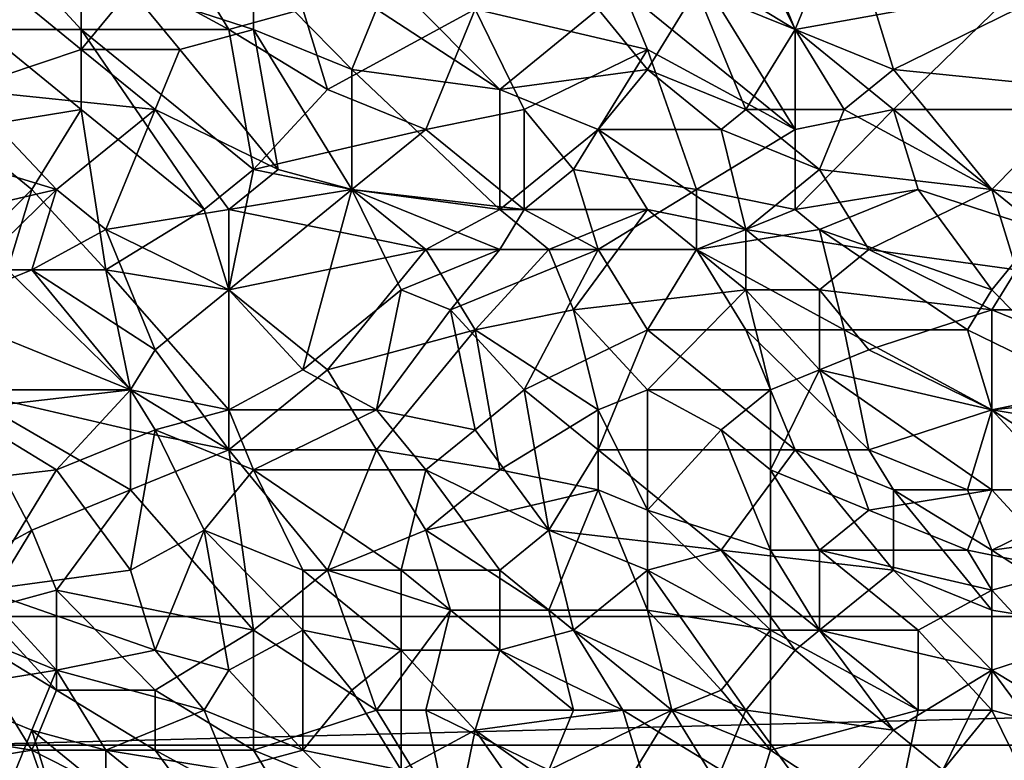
# Model space of a CAD drawing. Extents: x -0.7 to 0.7, y -0.35 to 0.35.
# Tile 122 of 226: x -0.37 to -0.22, y 0.17 to 0.28. Entities that reach past the tile are written whole.
import ezdxf

# ---------------------------------------------------------------- set-up
doc = ezdxf.new("R2010")
doc.units = 0

msp = doc.modelspace()

# ---------------------------------------------------------------- linework, layer by layer
for points in [[(-0.25199, 0.27861, 0.43696), (-0.25963, 0.29725, 0.43696), (-0.26727, 0.28482, 0.43696)], [(-0.25199, 0.27861, 0.43696), (-0.24436, 0.29725, 0.43696), (-0.25963, 0.29725, 0.43696)], [(-0.25199, 0.27861, 0.4125), (-0.25963, 0.29415, 0.41252), (-0.24436, 0.29725, 0.41253)], [(-0.23672, 0.2724, 0.43695), (-0.24436, 0.29725, 0.43696), (-0.25199, 0.27861, 0.43696)], [(-0.25199, 0.27861, 0.4125), (-0.24436, 0.29725, 0.41253), (-0.21763, 0.28482, 0.41248)], [(-0.23672, 0.2724, 0.43695), (-0.21763, 0.28172, 0.43696), (-0.24436, 0.29725, 0.43696)], [(-0.25199, 0.27861, 0.4125), (-0.26727, 0.28793, 0.4125), (-0.25963, 0.29415, 0.41252)], [(-0.36273, 0.27861, 0.41249), (-0.37801, 0.27861, 0.41247), (-0.37419, 0.29104, 0.41248)], [(-0.37419, 0.29104, 0.41248), (-0.36273, 0.29104, 0.41252), (-0.36273, 0.27861, 0.41249)], [(-0.33982, 0.27861, 0.41249), (-0.36273, 0.29104, 0.41252), (-0.34746, 0.29104, 0.4125)], [(-0.36273, 0.27861, 0.41249), (-0.36273, 0.29104, 0.41252), (-0.33982, 0.27861, 0.41249)], [(-0.33982, 0.27861, 0.41249), (-0.34746, 0.29104, 0.4125), (-0.32836, 0.28172, 0.41248)], [(-0.38124, 0.26929, 0.43692), (-0.36273, 0.2755, 0.43695), (-0.37801, 0.28793, 0.43695)], [(-0.37801, 0.28793, 0.43695), (-0.36273, 0.2755, 0.43695), (-0.35509, 0.28482, 0.43698)], [(-0.336, 0.27861, 0.43696), (-0.336, 0.28793, 0.43697), (-0.35509, 0.28482, 0.43698)], [(-0.32073, 0.2724, 0.43694), (-0.31691, 0.28172, 0.43698), (-0.336, 0.28793, 0.43697)], [(-0.32073, 0.2724, 0.43694), (-0.336, 0.28793, 0.43697), (-0.336, 0.27861, 0.43696)], [(-0.25199, 0.26307, 0.41247), (-0.27872, 0.28482, 0.41249), (-0.26727, 0.28793, 0.4125)], [(-0.25199, 0.26307, 0.41247), (-0.26727, 0.28793, 0.4125), (-0.25199, 0.27861, 0.4125)], [(-0.34746, 0.2755, 0.43695), (-0.35509, 0.28482, 0.43698), (-0.36273, 0.2755, 0.43695)], [(-0.34746, 0.2755, 0.43695), (-0.336, 0.27861, 0.43696), (-0.35509, 0.28482, 0.43698)], [(-0.31691, 0.28172, 0.43698), (-0.29782, 0.26929, 0.43696), (-0.31309, 0.28482, 0.43699)], [(-0.29782, 0.26929, 0.43696), (-0.28254, 0.28172, 0.43698), (-0.31309, 0.28482, 0.43699)], [(-0.2749, 0.2755, 0.41248), (-0.30163, 0.28172, 0.41249), (-0.27872, 0.28482, 0.41249)], [(-0.2749, 0.2724, 0.43696), (-0.26727, 0.28482, 0.43696), (-0.28254, 0.28172, 0.43698)], [(-0.2749, 0.2755, 0.41248), (-0.27872, 0.28482, 0.41249), (-0.25199, 0.26307, 0.41247)], [(-0.25963, 0.26618, 0.43695), (-0.26727, 0.28482, 0.43696), (-0.2749, 0.2724, 0.43696)], [(-0.25963, 0.26618, 0.43695), (-0.25199, 0.27861, 0.43696), (-0.26727, 0.28482, 0.43696)], [(-0.23672, 0.26618, 0.41244), (-0.25199, 0.27861, 0.4125), (-0.21763, 0.28482, 0.41248)], [(-0.21763, 0.28482, 0.41248), (-0.20999, 0.26618, 0.41242), (-0.23672, 0.26618, 0.41244)], [(-0.32455, 0.26929, 0.41248), (-0.33982, 0.27861, 0.41249), (-0.32836, 0.28172, 0.41248)], [(-0.30163, 0.28172, 0.41249), (-0.32455, 0.26929, 0.41248), (-0.32836, 0.28172, 0.41248)], [(-0.32455, 0.26929, 0.41248), (-0.30163, 0.28172, 0.41249), (-0.30927, 0.26307, 0.41249)], [(-0.32073, 0.2724, 0.43694), (-0.29782, 0.26929, 0.43696), (-0.31691, 0.28172, 0.43698)], [(-0.30927, 0.26307, 0.41249), (-0.30163, 0.28172, 0.41249), (-0.294, 0.26618, 0.41247)], [(-0.294, 0.26618, 0.41247), (-0.30163, 0.28172, 0.41249), (-0.2749, 0.2755, 0.41248)], [(-0.29782, 0.26929, 0.43696), (-0.2749, 0.2724, 0.43696), (-0.28254, 0.28172, 0.43698)], [(-0.20617, 0.26929, 0.43698), (-0.21763, 0.28172, 0.43696), (-0.23672, 0.2724, 0.43695)], [(-0.38182, 0.26307, 0.41249), (-0.37801, 0.27861, 0.41247), (-0.36273, 0.26618, 0.41248)], [(-0.36273, 0.26618, 0.41248), (-0.37801, 0.27861, 0.41247), (-0.36273, 0.27861, 0.41249)], [(-0.336, 0.25686, 0.4125), (-0.36273, 0.27861, 0.41249), (-0.33982, 0.27861, 0.41249)], [(-0.336, 0.25686, 0.4125), (-0.34364, 0.25064, 0.41248), (-0.36273, 0.27861, 0.41249)], [(-0.36273, 0.27861, 0.41249), (-0.34364, 0.25064, 0.41248), (-0.36273, 0.26618, 0.41248)], [(-0.33218, 0.25686, 0.43693), (-0.336, 0.27861, 0.43696), (-0.34746, 0.2755, 0.43695)], [(-0.32455, 0.26929, 0.41248), (-0.336, 0.25686, 0.4125), (-0.33982, 0.27861, 0.41249)], [(-0.32073, 0.25375, 0.43694), (-0.32073, 0.2724, 0.43694), (-0.336, 0.27861, 0.43696)], [(-0.33218, 0.25686, 0.43693), (-0.32073, 0.25375, 0.43694), (-0.336, 0.27861, 0.43696)], [(-0.25963, 0.26618, 0.43695), (-0.24436, 0.26618, 0.43695), (-0.25199, 0.27861, 0.43696)], [(-0.24436, 0.26618, 0.43695), (-0.23672, 0.2724, 0.43695), (-0.25199, 0.27861, 0.43696)], [(-0.25199, 0.26307, 0.41247), (-0.25199, 0.27861, 0.4125), (-0.23672, 0.26618, 0.41244)], [(-0.38124, 0.26929, 0.43692), (-0.35128, 0.26618, 0.43696), (-0.36273, 0.2755, 0.43695)], [(-0.35128, 0.26618, 0.43696), (-0.34746, 0.2755, 0.43695), (-0.36273, 0.2755, 0.43695)], [(-0.33218, 0.25686, 0.43693), (-0.34746, 0.2755, 0.43695), (-0.35128, 0.26618, 0.43696)], [(-0.28636, 0.25686, 0.41249), (-0.294, 0.26618, 0.41247), (-0.2749, 0.2755, 0.41248)], [(-0.28636, 0.25686, 0.41249), (-0.2749, 0.2755, 0.41248), (-0.26727, 0.25375, 0.41248)], [(-0.26727, 0.25375, 0.41248), (-0.2749, 0.2755, 0.41248), (-0.25199, 0.26307, 0.41247)], [(-0.29782, 0.25064, 0.43693), (-0.29782, 0.26929, 0.43696), (-0.32073, 0.2724, 0.43694)], [(-0.32073, 0.25375, 0.43694), (-0.29782, 0.25064, 0.43693), (-0.32073, 0.2724, 0.43694)], [(-0.28254, 0.26307, 0.43695), (-0.2749, 0.2724, 0.43696), (-0.29782, 0.26929, 0.43696)], [(-0.28254, 0.26307, 0.43695), (-0.26345, 0.26307, 0.43694), (-0.2749, 0.2724, 0.43696)], [(-0.26345, 0.26307, 0.43694), (-0.25963, 0.26618, 0.43695), (-0.2749, 0.2724, 0.43696)], [(-0.24436, 0.26618, 0.43695), (-0.22145, 0.25375, 0.43696), (-0.23672, 0.2724, 0.43695)], [(-0.22145, 0.25375, 0.43696), (-0.20617, 0.26929, 0.43698), (-0.23672, 0.2724, 0.43695)], [(-0.36655, 0.25375, 0.43696), (-0.38124, 0.26929, 0.43692), (-0.3971, 0.26307, 0.43693)], [(-0.36655, 0.25375, 0.43696), (-0.35128, 0.26618, 0.43696), (-0.38124, 0.26929, 0.43692)], [(-0.336, 0.25686, 0.4125), (-0.32455, 0.26929, 0.41248), (-0.30927, 0.26307, 0.41249)], [(-0.29782, 0.25064, 0.43693), (-0.28254, 0.26307, 0.43695), (-0.29782, 0.26929, 0.43696)], [(-0.22145, 0.25375, 0.43696), (-0.20235, 0.25064, 0.43698), (-0.20617, 0.26929, 0.43698)], [(-0.37037, 0.25375, 0.41249), (-0.38182, 0.26307, 0.41249), (-0.36273, 0.26618, 0.41248)], [(-0.37037, 0.25375, 0.41249), (-0.36273, 0.26618, 0.41248), (-0.35891, 0.24132, 0.41246)], [(-0.35891, 0.24754, 0.43696), (-0.35128, 0.26618, 0.43696), (-0.36655, 0.25375, 0.43696)], [(-0.35891, 0.24132, 0.41246), (-0.36273, 0.26618, 0.41248), (-0.34364, 0.25064, 0.41248)], [(-0.35891, 0.24754, 0.43696), (-0.33982, 0.25064, 0.43694), (-0.35128, 0.26618, 0.43696)], [(-0.33982, 0.25064, 0.43694), (-0.33218, 0.25686, 0.43693), (-0.35128, 0.26618, 0.43696)], [(-0.294, 0.25064, 0.41248), (-0.30927, 0.26307, 0.41249), (-0.294, 0.26618, 0.41247)], [(-0.28636, 0.25686, 0.41249), (-0.294, 0.25064, 0.41248), (-0.294, 0.26618, 0.41247)], [(-0.26345, 0.26307, 0.43694), (-0.24818, 0.25686, 0.43695), (-0.25963, 0.26618, 0.43695)], [(-0.24818, 0.25686, 0.43695), (-0.24436, 0.26618, 0.43695), (-0.25963, 0.26618, 0.43695)], [(-0.25199, 0.25064, 0.41246), (-0.25199, 0.26307, 0.41247), (-0.23672, 0.26618, 0.41244)], [(-0.25199, 0.25064, 0.41246), (-0.23672, 0.26618, 0.41244), (-0.2329, 0.25375, 0.41245)], [(-0.24818, 0.25686, 0.43695), (-0.22145, 0.25375, 0.43696), (-0.24436, 0.26618, 0.43695)], [(-0.23672, 0.26618, 0.41244), (-0.20999, 0.26618, 0.41242), (-0.21381, 0.24754, 0.41244)], [(-0.2329, 0.25375, 0.41245), (-0.23672, 0.26618, 0.41244), (-0.21381, 0.24754, 0.41244)], [(-0.36655, 0.25375, 0.43696), (-0.3971, 0.26307, 0.43693), (-0.39328, 0.24754, 0.43696)], [(-0.38564, 0.23822, 0.41246), (-0.38182, 0.26307, 0.41249), (-0.37037, 0.25375, 0.41249)], [(-0.30927, 0.26307, 0.41249), (-0.32073, 0.25375, 0.41248), (-0.336, 0.25686, 0.4125)], [(-0.32073, 0.25375, 0.41248), (-0.30927, 0.26307, 0.41249), (-0.294, 0.25064, 0.41248)], [(-0.2749, 0.25064, 0.43694), (-0.28254, 0.26307, 0.43695), (-0.29782, 0.25064, 0.43693)], [(-0.25963, 0.24754, 0.43696), (-0.26345, 0.26307, 0.43694), (-0.28254, 0.26307, 0.43695)], [(-0.2749, 0.25064, 0.43694), (-0.25963, 0.24754, 0.43696), (-0.28254, 0.26307, 0.43695)], [(-0.25199, 0.25064, 0.41246), (-0.26727, 0.25375, 0.41248), (-0.25199, 0.26307, 0.41247)], [(-0.25963, 0.24754, 0.43696), (-0.24818, 0.25686, 0.43695), (-0.26345, 0.26307, 0.43694)], [(-0.34364, 0.25064, 0.41248), (-0.336, 0.25686, 0.4125), (-0.33982, 0.23822, 0.41246)], [(-0.336, 0.25686, 0.4125), (-0.32073, 0.25375, 0.41248), (-0.33982, 0.23822, 0.41246)], [(-0.33982, 0.25064, 0.43694), (-0.32073, 0.25375, 0.43694), (-0.33218, 0.25686, 0.43693)], [(-0.294, 0.25064, 0.41248), (-0.28636, 0.25686, 0.41249), (-0.28254, 0.24443, 0.41248)], [(-0.28254, 0.24443, 0.41248), (-0.28636, 0.25686, 0.41249), (-0.26727, 0.25375, 0.41248)], [(-0.24054, 0.24443, 0.43698), (-0.24818, 0.25686, 0.43695), (-0.25963, 0.24754, 0.43696)], [(-0.24054, 0.24443, 0.43698), (-0.22145, 0.25375, 0.43696), (-0.24818, 0.25686, 0.43695)], [(-0.38564, 0.23511, 0.43698), (-0.36655, 0.25375, 0.43696), (-0.39328, 0.24754, 0.43696)], [(-0.38564, 0.23511, 0.43698), (-0.37037, 0.24132, 0.43695), (-0.36655, 0.25375, 0.43696)], [(-0.37419, 0.24132, 0.41248), (-0.38564, 0.23822, 0.41246), (-0.37037, 0.25375, 0.41249)], [(-0.37037, 0.25375, 0.41249), (-0.35891, 0.24132, 0.41246), (-0.37419, 0.24132, 0.41248)], [(-0.37037, 0.24132, 0.43695), (-0.35891, 0.24754, 0.43696), (-0.36655, 0.25375, 0.43696)], [(-0.30927, 0.24443, 0.43695), (-0.32073, 0.25375, 0.43694), (-0.33982, 0.25064, 0.43694)], [(-0.32073, 0.25375, 0.41248), (-0.32836, 0.22579, 0.41245), (-0.33982, 0.23822, 0.41246)], [(-0.31309, 0.23822, 0.41247), (-0.32836, 0.22579, 0.41245), (-0.32073, 0.25375, 0.41248)], [(-0.30927, 0.24443, 0.43695), (-0.29782, 0.25064, 0.43693), (-0.32073, 0.25375, 0.43694)], [(-0.29782, 0.24443, 0.41248), (-0.32073, 0.25375, 0.41248), (-0.294, 0.25064, 0.41248)], [(-0.31309, 0.23822, 0.41247), (-0.32073, 0.25375, 0.41248), (-0.29782, 0.24443, 0.41248)], [(-0.28254, 0.24443, 0.41248), (-0.26727, 0.25375, 0.41248), (-0.26727, 0.24443, 0.41246)], [(-0.26727, 0.24443, 0.41246), (-0.26727, 0.25375, 0.41248), (-0.25199, 0.25064, 0.41246)], [(-0.2329, 0.25375, 0.41245), (-0.24818, 0.24754, 0.41245), (-0.25199, 0.25064, 0.41246)], [(-0.24818, 0.24754, 0.41245), (-0.2329, 0.25375, 0.41245), (-0.22145, 0.23822, 0.41244)], [(-0.24054, 0.24443, 0.43698), (-0.21763, 0.24132, 0.43698), (-0.22145, 0.25375, 0.43696)], [(-0.22145, 0.23822, 0.41244), (-0.2329, 0.25375, 0.41245), (-0.21381, 0.24754, 0.41244)], [(-0.21763, 0.24132, 0.43698), (-0.20235, 0.25064, 0.43698), (-0.22145, 0.25375, 0.43696)], [(-0.33982, 0.23822, 0.41246), (-0.35891, 0.24132, 0.41246), (-0.34364, 0.25064, 0.41248)], [(-0.33982, 0.23822, 0.43695), (-0.33982, 0.25064, 0.43694), (-0.35891, 0.24754, 0.43696)], [(-0.33982, 0.23822, 0.43695), (-0.30927, 0.24443, 0.43695), (-0.33982, 0.25064, 0.43694)], [(-0.30927, 0.24443, 0.43695), (-0.29018, 0.24443, 0.43693), (-0.29782, 0.25064, 0.43693)], [(-0.29018, 0.24443, 0.43693), (-0.2749, 0.25064, 0.43694), (-0.29782, 0.25064, 0.43693)], [(-0.29782, 0.24443, 0.41248), (-0.294, 0.25064, 0.41248), (-0.28254, 0.24443, 0.41248)], [(-0.29018, 0.24443, 0.43693), (-0.28636, 0.23511, 0.43695), (-0.2749, 0.25064, 0.43694)], [(-0.28636, 0.23511, 0.43695), (-0.25963, 0.23822, 0.43698), (-0.2749, 0.25064, 0.43694)], [(-0.25963, 0.23822, 0.43698), (-0.25963, 0.24754, 0.43696), (-0.2749, 0.25064, 0.43694)], [(-0.26727, 0.24443, 0.41246), (-0.25199, 0.25064, 0.41246), (-0.24818, 0.24754, 0.41245)], [(-0.35128, 0.22889, 0.43696), (-0.35891, 0.24754, 0.43696), (-0.37037, 0.24132, 0.43695)], [(-0.33982, 0.23822, 0.43695), (-0.35891, 0.24754, 0.43696), (-0.35128, 0.22889, 0.43696)], [(-0.24436, 0.232, 0.41243), (-0.26727, 0.24443, 0.41246), (-0.24818, 0.24754, 0.41245)], [(-0.24818, 0.23822, 0.43698), (-0.24054, 0.24443, 0.43698), (-0.25963, 0.24754, 0.43696)], [(-0.25963, 0.23822, 0.43698), (-0.24818, 0.23822, 0.43698), (-0.25963, 0.24754, 0.43696)], [(-0.22526, 0.232, 0.41242), (-0.24818, 0.24754, 0.41245), (-0.22145, 0.23822, 0.41244)], [(-0.22526, 0.232, 0.41242), (-0.24436, 0.232, 0.41243), (-0.24818, 0.24754, 0.41245)], [(-0.20617, 0.22268, 0.41242), (-0.22145, 0.23822, 0.41244), (-0.21381, 0.24754, 0.41244)], [(-0.32455, 0.22579, 0.43694), (-0.30927, 0.24443, 0.43695), (-0.33982, 0.23822, 0.43695)], [(-0.32455, 0.22579, 0.43694), (-0.30163, 0.232, 0.43693), (-0.30927, 0.24443, 0.43695)], [(-0.30545, 0.23511, 0.41247), (-0.31309, 0.23822, 0.41247), (-0.29782, 0.24443, 0.41248)], [(-0.30163, 0.232, 0.43693), (-0.29018, 0.24443, 0.43693), (-0.30927, 0.24443, 0.43695)], [(-0.28254, 0.24443, 0.41248), (-0.30545, 0.23511, 0.41247), (-0.29782, 0.24443, 0.41248)], [(-0.294, 0.22268, 0.41246), (-0.30545, 0.23511, 0.41247), (-0.28254, 0.24443, 0.41248)], [(-0.29018, 0.24443, 0.43693), (-0.30163, 0.232, 0.43693), (-0.28636, 0.23511, 0.43695)], [(-0.294, 0.22268, 0.41246), (-0.28254, 0.24443, 0.41248), (-0.2749, 0.232, 0.41245)], [(-0.2749, 0.232, 0.41245), (-0.28254, 0.24443, 0.41248), (-0.26727, 0.24443, 0.41246)], [(-0.25963, 0.232, 0.41243), (-0.2749, 0.232, 0.41245), (-0.26727, 0.24443, 0.41246)], [(-0.25963, 0.232, 0.41243), (-0.26727, 0.24443, 0.41246), (-0.24436, 0.232, 0.41243)], [(-0.24818, 0.23822, 0.43698), (-0.22145, 0.23511, 0.43699), (-0.24054, 0.24443, 0.43698)], [(-0.22145, 0.23511, 0.43699), (-0.21763, 0.24132, 0.43698), (-0.24054, 0.24443, 0.43698)], [(-0.38564, 0.23511, 0.43698), (-0.35509, 0.22268, 0.43697), (-0.37037, 0.24132, 0.43695)], [(-0.37419, 0.24132, 0.41248), (-0.35509, 0.22268, 0.41243), (-0.38182, 0.21957, 0.41245)], [(-0.35509, 0.22268, 0.41243), (-0.37419, 0.24132, 0.41248), (-0.35891, 0.24132, 0.41246)], [(-0.35509, 0.22268, 0.43697), (-0.35128, 0.22889, 0.43696), (-0.37037, 0.24132, 0.43695)], [(-0.33982, 0.21957, 0.41244), (-0.35891, 0.24132, 0.41246), (-0.33982, 0.23822, 0.41246)], [(-0.35509, 0.22268, 0.41243), (-0.35891, 0.24132, 0.41246), (-0.33982, 0.21957, 0.41244)], [(-0.22145, 0.23511, 0.43699), (-0.20235, 0.23511, 0.43699), (-0.21763, 0.24132, 0.43698)], [(-0.35128, 0.22889, 0.43696), (-0.33982, 0.21336, 0.43697), (-0.33982, 0.23822, 0.43695)], [(-0.33982, 0.21957, 0.41244), (-0.33982, 0.23822, 0.41246), (-0.32836, 0.22579, 0.41245)], [(-0.33982, 0.21336, 0.43697), (-0.32455, 0.22579, 0.43694), (-0.33982, 0.23822, 0.43695)], [(-0.32836, 0.22579, 0.41245), (-0.31309, 0.23822, 0.41247), (-0.31691, 0.21957, 0.41245)], [(-0.31309, 0.23822, 0.41247), (-0.30545, 0.23511, 0.41247), (-0.31691, 0.21957, 0.41245)], [(-0.2749, 0.22268, 0.43697), (-0.25963, 0.23822, 0.43698), (-0.28636, 0.23511, 0.43695)], [(-0.2749, 0.22268, 0.43697), (-0.25581, 0.22268, 0.43698), (-0.25963, 0.23822, 0.43698)], [(-0.24818, 0.22579, 0.43698), (-0.24818, 0.23822, 0.43698), (-0.25963, 0.23822, 0.43698)], [(-0.25581, 0.22268, 0.43698), (-0.24818, 0.22579, 0.43698), (-0.25963, 0.23822, 0.43698)], [(-0.24818, 0.22579, 0.43698), (-0.24054, 0.22889, 0.43697), (-0.24818, 0.23822, 0.43698)], [(-0.24054, 0.22889, 0.43697), (-0.22145, 0.23511, 0.43699), (-0.24818, 0.23822, 0.43698)], [(-0.20617, 0.22268, 0.41242), (-0.22526, 0.232, 0.41242), (-0.22145, 0.23822, 0.41244)], [(-0.38182, 0.22268, 0.43697), (-0.35509, 0.22268, 0.43697), (-0.38564, 0.23511, 0.43698)], [(-0.31691, 0.21957, 0.41245), (-0.30545, 0.23511, 0.41247), (-0.30163, 0.21646, 0.41246)], [(-0.30163, 0.21646, 0.41246), (-0.30545, 0.23511, 0.41247), (-0.294, 0.22268, 0.41246)], [(-0.28254, 0.21957, 0.43696), (-0.28636, 0.23511, 0.43695), (-0.30163, 0.232, 0.43693)], [(-0.28254, 0.21957, 0.43696), (-0.2749, 0.22268, 0.43697), (-0.28636, 0.23511, 0.43695)], [(-0.22145, 0.21957, 0.43699), (-0.22145, 0.23511, 0.43699), (-0.24054, 0.22889, 0.43697)], [(-0.22145, 0.23511, 0.43699), (-0.1909, 0.22268, 0.437), (-0.20235, 0.23511, 0.43699)], [(-0.22145, 0.21957, 0.43699), (-0.1909, 0.22268, 0.437), (-0.22145, 0.23511, 0.43699)], [(-0.31691, 0.21336, 0.43695), (-0.30163, 0.232, 0.43693), (-0.32455, 0.22579, 0.43694)], [(-0.29782, 0.21025, 0.43696), (-0.30163, 0.232, 0.43693), (-0.31691, 0.21336, 0.43695)], [(-0.30163, 0.232, 0.43693), (-0.29782, 0.21025, 0.43696), (-0.28254, 0.21957, 0.43696)], [(-0.28254, 0.21336, 0.41242), (-0.294, 0.22268, 0.41246), (-0.2749, 0.232, 0.41245)], [(-0.25199, 0.21336, 0.41243), (-0.28254, 0.21336, 0.41242), (-0.2749, 0.232, 0.41245)], [(-0.2749, 0.232, 0.41245), (-0.25963, 0.232, 0.41243), (-0.25199, 0.21336, 0.41243)], [(-0.24054, 0.21336, 0.41242), (-0.25963, 0.232, 0.41243), (-0.24436, 0.232, 0.41243)], [(-0.25199, 0.21336, 0.41243), (-0.25963, 0.232, 0.41243), (-0.24054, 0.21336, 0.41242)], [(-0.24436, 0.232, 0.41243), (-0.22526, 0.232, 0.41242), (-0.22145, 0.21957, 0.41243)], [(-0.24054, 0.21336, 0.41242), (-0.24436, 0.232, 0.41243), (-0.22145, 0.21957, 0.41243)], [(-0.22145, 0.21957, 0.41243), (-0.22526, 0.232, 0.41242), (-0.20617, 0.22268, 0.41242)], [(-0.35509, 0.22268, 0.43697), (-0.33982, 0.21336, 0.43697), (-0.35128, 0.22889, 0.43696)], [(-0.22145, 0.21957, 0.43699), (-0.24054, 0.22889, 0.43697), (-0.24818, 0.22579, 0.43698)], [(-0.31691, 0.21957, 0.41245), (-0.33982, 0.21957, 0.41244), (-0.32836, 0.22579, 0.41245)], [(-0.31691, 0.21336, 0.43695), (-0.32455, 0.22579, 0.43694), (-0.33982, 0.21336, 0.43697)], [(-0.25581, 0.21025, 0.437), (-0.24818, 0.22579, 0.43698), (-0.25581, 0.22268, 0.43698)], [(-0.24054, 0.20403, 0.43699), (-0.24818, 0.22579, 0.43698), (-0.25581, 0.21025, 0.437)], [(-0.22145, 0.20714, 0.43698), (-0.22145, 0.21957, 0.43699), (-0.24818, 0.22579, 0.43698)], [(-0.24054, 0.20403, 0.43699), (-0.22145, 0.20714, 0.43698), (-0.24818, 0.22579, 0.43698)], [(-0.38182, 0.21957, 0.41245), (-0.35509, 0.22268, 0.41243), (-0.36655, 0.21025, 0.41245)], [(-0.35509, 0.21646, 0.43698), (-0.35509, 0.22268, 0.43697), (-0.38182, 0.22268, 0.43697)], [(-0.35509, 0.20714, 0.43696), (-0.35509, 0.21646, 0.43698), (-0.38182, 0.22268, 0.43697)], [(-0.37037, 0.20093, 0.43696), (-0.35509, 0.20714, 0.43696), (-0.38182, 0.22268, 0.43697)], [(-0.38182, 0.19471, 0.43696), (-0.37037, 0.20093, 0.43696), (-0.38182, 0.22268, 0.43697)], [(-0.36655, 0.21025, 0.41245), (-0.35509, 0.22268, 0.41243), (-0.35128, 0.21646, 0.41243)], [(-0.35128, 0.21646, 0.41243), (-0.35509, 0.22268, 0.41243), (-0.33982, 0.21957, 0.41244)], [(-0.35509, 0.21646, 0.43698), (-0.33982, 0.21336, 0.43697), (-0.35509, 0.22268, 0.43697)], [(-0.29018, 0.20093, 0.41243), (-0.30163, 0.21646, 0.41246), (-0.294, 0.22268, 0.41246)], [(-0.28254, 0.21336, 0.41242), (-0.29018, 0.20093, 0.41243), (-0.294, 0.22268, 0.41246)], [(-0.2749, 0.20403, 0.43697), (-0.2749, 0.22268, 0.43697), (-0.28254, 0.21957, 0.43696)], [(-0.26345, 0.21646, 0.43698), (-0.25581, 0.22268, 0.43698), (-0.2749, 0.22268, 0.43697)], [(-0.2749, 0.20403, 0.43697), (-0.26345, 0.21646, 0.43698), (-0.2749, 0.22268, 0.43697)], [(-0.26345, 0.21646, 0.43698), (-0.25581, 0.21025, 0.437), (-0.25581, 0.22268, 0.43698)], [(-0.20235, 0.21646, 0.43699), (-0.1909, 0.22268, 0.437), (-0.22145, 0.21957, 0.43699)], [(-0.20235, 0.20714, 0.41239), (-0.22145, 0.21957, 0.41243), (-0.20617, 0.22268, 0.41242)], [(-0.36655, 0.21025, 0.41245), (-0.39328, 0.20714, 0.41244), (-0.38182, 0.21957, 0.41245)], [(-0.336, 0.21025, 0.41244), (-0.35128, 0.21646, 0.41243), (-0.33982, 0.21957, 0.41244)], [(-0.336, 0.21025, 0.41244), (-0.33982, 0.21957, 0.41244), (-0.31691, 0.21957, 0.41245)], [(-0.336, 0.21025, 0.41244), (-0.31691, 0.21957, 0.41245), (-0.30927, 0.21025, 0.41243)], [(-0.30927, 0.21025, 0.41243), (-0.31691, 0.21957, 0.41245), (-0.30163, 0.21646, 0.41246)], [(-0.28254, 0.20714, 0.43698), (-0.28254, 0.21957, 0.43696), (-0.29782, 0.21025, 0.43696)], [(-0.2749, 0.20403, 0.43697), (-0.28254, 0.21957, 0.43696), (-0.28254, 0.20714, 0.43698)], [(-0.22526, 0.20714, 0.4124), (-0.24054, 0.21336, 0.41242), (-0.22145, 0.21957, 0.41243)], [(-0.22526, 0.20714, 0.4124), (-0.22145, 0.21957, 0.41243), (-0.20235, 0.20714, 0.41239)], [(-0.20999, 0.20714, 0.437), (-0.20235, 0.21646, 0.43699), (-0.22145, 0.21957, 0.43699)], [(-0.22145, 0.20714, 0.43698), (-0.20999, 0.20714, 0.437), (-0.22145, 0.21957, 0.43699)], [(-0.35509, 0.19471, 0.41244), (-0.36655, 0.21025, 0.41245), (-0.35128, 0.21646, 0.41243)], [(-0.33982, 0.21336, 0.43697), (-0.35509, 0.21646, 0.43698), (-0.35509, 0.20714, 0.43696)], [(-0.35509, 0.19471, 0.41244), (-0.35128, 0.21646, 0.41243), (-0.34364, 0.20093, 0.41244)], [(-0.34364, 0.20093, 0.41244), (-0.35128, 0.21646, 0.41243), (-0.336, 0.21025, 0.41244)], [(-0.29018, 0.20093, 0.41243), (-0.30927, 0.21025, 0.41243), (-0.30163, 0.21646, 0.41246)], [(-0.25581, 0.19782, 0.43697), (-0.26345, 0.21646, 0.43698), (-0.2749, 0.20403, 0.43697)], [(-0.25581, 0.19782, 0.43697), (-0.25581, 0.21025, 0.437), (-0.26345, 0.21646, 0.43698)], [(-0.336, 0.18539, 0.43694), (-0.33982, 0.21336, 0.43697), (-0.35509, 0.20714, 0.43696)], [(-0.32455, 0.19471, 0.43694), (-0.31691, 0.21336, 0.43695), (-0.33982, 0.21336, 0.43697)], [(-0.336, 0.18539, 0.43694), (-0.32455, 0.19471, 0.43694), (-0.33982, 0.21336, 0.43697)], [(-0.32455, 0.19471, 0.43694), (-0.30927, 0.20093, 0.43696), (-0.31691, 0.21336, 0.43695)], [(-0.30927, 0.20093, 0.43696), (-0.29782, 0.21025, 0.43696), (-0.31691, 0.21336, 0.43695)], [(-0.29018, 0.20093, 0.41243), (-0.28254, 0.21336, 0.41242), (-0.26345, 0.19782, 0.41243)], [(-0.26345, 0.19782, 0.41243), (-0.28254, 0.21336, 0.41242), (-0.25199, 0.21336, 0.41243)], [(-0.26345, 0.19782, 0.41243), (-0.25199, 0.21336, 0.41243), (-0.23672, 0.19471, 0.41242)], [(-0.25199, 0.21336, 0.41243), (-0.24054, 0.21336, 0.41242), (-0.23672, 0.20714, 0.41242)], [(-0.23672, 0.20714, 0.41242), (-0.23672, 0.19471, 0.41242), (-0.25199, 0.21336, 0.41243)], [(-0.23672, 0.20714, 0.41242), (-0.24054, 0.21336, 0.41242), (-0.22526, 0.20714, 0.4124)], [(-0.37801, 0.19161, 0.41244), (-0.39328, 0.20714, 0.41244), (-0.36655, 0.21025, 0.41245)], [(-0.37801, 0.19161, 0.41244), (-0.36655, 0.21025, 0.41245), (-0.35509, 0.19471, 0.41244)], [(-0.34364, 0.20093, 0.41244), (-0.336, 0.21025, 0.41244), (-0.32836, 0.19471, 0.41244)], [(-0.31309, 0.19471, 0.41242), (-0.336, 0.21025, 0.41244), (-0.30927, 0.21025, 0.41243)], [(-0.32836, 0.19471, 0.41244), (-0.336, 0.21025, 0.41244), (-0.31309, 0.19471, 0.41242)], [(-0.29782, 0.19471, 0.41244), (-0.31309, 0.19471, 0.41242), (-0.30927, 0.21025, 0.41243)], [(-0.29782, 0.19471, 0.41244), (-0.30927, 0.21025, 0.41243), (-0.29018, 0.20093, 0.41243)], [(-0.30927, 0.20093, 0.43696), (-0.28254, 0.20714, 0.43698), (-0.29782, 0.21025, 0.43696)], [(-0.24818, 0.19782, 0.43699), (-0.24054, 0.20403, 0.43699), (-0.25581, 0.21025, 0.437)], [(-0.24818, 0.19782, 0.43699), (-0.25581, 0.21025, 0.437), (-0.25581, 0.19782, 0.43697)], [(-0.36655, 0.19161, 0.43696), (-0.35509, 0.20714, 0.43696), (-0.37037, 0.20093, 0.43696)], [(-0.36655, 0.19161, 0.43696), (-0.336, 0.18539, 0.43694), (-0.35509, 0.20714, 0.43696)], [(-0.30927, 0.20093, 0.43696), (-0.29018, 0.1885, 0.43696), (-0.28254, 0.20714, 0.43698)], [(-0.2749, 0.1885, 0.43697), (-0.28254, 0.20714, 0.43698), (-0.29018, 0.1885, 0.43696)], [(-0.2749, 0.1885, 0.43697), (-0.2749, 0.20403, 0.43697), (-0.28254, 0.20714, 0.43698)], [(-0.22526, 0.19782, 0.43699), (-0.22145, 0.20714, 0.43698), (-0.24054, 0.20403, 0.43699)], [(-0.23672, 0.20714, 0.41242), (-0.22526, 0.20714, 0.4124), (-0.22145, 0.19782, 0.41243)], [(-0.22145, 0.1885, 0.41241), (-0.23672, 0.20714, 0.41242), (-0.22145, 0.19782, 0.41243)], [(-0.23672, 0.19471, 0.41242), (-0.23672, 0.20714, 0.41242), (-0.22145, 0.1885, 0.41241)], [(-0.22145, 0.19782, 0.41243), (-0.22526, 0.20714, 0.4124), (-0.20235, 0.20714, 0.41239)], [(-0.22526, 0.19782, 0.43699), (-0.20999, 0.19471, 0.43698), (-0.22145, 0.20714, 0.43698)], [(-0.22145, 0.19782, 0.41243), (-0.20235, 0.20714, 0.41239), (-0.19853, 0.20093, 0.41242)], [(-0.22145, 0.20714, 0.43698), (-0.20999, 0.19471, 0.43698), (-0.20999, 0.20714, 0.437)], [(-0.25581, 0.18539, 0.43696), (-0.25581, 0.19782, 0.43697), (-0.2749, 0.20403, 0.43697)], [(-0.25581, 0.18539, 0.43696), (-0.2749, 0.20403, 0.43697), (-0.2749, 0.1885, 0.43697)], [(-0.24818, 0.19782, 0.43699), (-0.22526, 0.19782, 0.43699), (-0.24054, 0.20403, 0.43699)], [(-0.37801, 0.1885, 0.43697), (-0.37037, 0.20093, 0.43696), (-0.38182, 0.19471, 0.43696)], [(-0.37801, 0.1885, 0.43697), (-0.36655, 0.19161, 0.43696), (-0.37037, 0.20093, 0.43696)], [(-0.35128, 0.18228, 0.41243), (-0.35509, 0.19471, 0.41244), (-0.34364, 0.20093, 0.41244)], [(-0.33982, 0.17918, 0.41243), (-0.35128, 0.18228, 0.41243), (-0.34364, 0.20093, 0.41244)], [(-0.32836, 0.18539, 0.41243), (-0.34364, 0.20093, 0.41244), (-0.32836, 0.19471, 0.41244)], [(-0.33982, 0.17918, 0.41243), (-0.34364, 0.20093, 0.41244), (-0.32836, 0.18539, 0.41243)], [(-0.30545, 0.1885, 0.43696), (-0.30927, 0.20093, 0.43696), (-0.32455, 0.19471, 0.43694)], [(-0.30545, 0.1885, 0.43696), (-0.29018, 0.1885, 0.43696), (-0.30927, 0.20093, 0.43696)], [(-0.29782, 0.19471, 0.41244), (-0.29018, 0.20093, 0.41243), (-0.28636, 0.18539, 0.41241)], [(-0.2749, 0.19471, 0.41244), (-0.29018, 0.20093, 0.41243), (-0.26345, 0.19782, 0.41243)], [(-0.28636, 0.18539, 0.41241), (-0.29018, 0.20093, 0.41243), (-0.2749, 0.19471, 0.41244)], [(-0.20235, 0.18539, 0.4124), (-0.22145, 0.19782, 0.41243), (-0.19853, 0.20093, 0.41242)], [(-0.25199, 0.18228, 0.41243), (-0.2749, 0.19471, 0.41244), (-0.26345, 0.19782, 0.41243)], [(-0.24818, 0.18539, 0.4124), (-0.26345, 0.19782, 0.41243), (-0.23672, 0.19471, 0.41242)], [(-0.25199, 0.18228, 0.41243), (-0.26345, 0.19782, 0.41243), (-0.24818, 0.18539, 0.4124)], [(-0.24818, 0.18539, 0.43698), (-0.24818, 0.19782, 0.43699), (-0.25581, 0.19782, 0.43697)], [(-0.25581, 0.18539, 0.43696), (-0.24818, 0.18539, 0.43698), (-0.25581, 0.19782, 0.43697)], [(-0.22145, 0.19161, 0.43697), (-0.22526, 0.19782, 0.43699), (-0.24818, 0.19782, 0.43699)], [(-0.2329, 0.18539, 0.43697), (-0.22145, 0.19161, 0.43697), (-0.24818, 0.19782, 0.43699)], [(-0.24818, 0.18539, 0.43698), (-0.2329, 0.18539, 0.43697), (-0.24818, 0.19782, 0.43699)], [(-0.22145, 0.19161, 0.43697), (-0.20999, 0.19471, 0.43698), (-0.22526, 0.19782, 0.43699)], [(-0.22145, 0.1885, 0.41241), (-0.22145, 0.19782, 0.41243), (-0.20235, 0.18539, 0.4124)], [(-0.37801, 0.19161, 0.41244), (-0.35509, 0.19471, 0.41244), (-0.35128, 0.18228, 0.41243)], [(-0.336, 0.18539, 0.43694), (-0.31691, 0.17296, 0.43697), (-0.32455, 0.19471, 0.43694)], [(-0.31309, 0.18228, 0.41243), (-0.32836, 0.19471, 0.41244), (-0.31309, 0.19471, 0.41242)], [(-0.32836, 0.18539, 0.41243), (-0.32836, 0.19471, 0.41244), (-0.31309, 0.18228, 0.41243)], [(-0.31691, 0.17296, 0.43697), (-0.30545, 0.1885, 0.43696), (-0.32455, 0.19471, 0.43694)], [(-0.29782, 0.18228, 0.41243), (-0.31309, 0.19471, 0.41242), (-0.29782, 0.19471, 0.41244)], [(-0.31309, 0.18228, 0.41243), (-0.31309, 0.19471, 0.41242), (-0.29782, 0.18228, 0.41243)], [(-0.29782, 0.18228, 0.41243), (-0.29782, 0.19471, 0.41244), (-0.28636, 0.18539, 0.41241)], [(-0.28636, 0.18539, 0.41241), (-0.2749, 0.19471, 0.41244), (-0.25963, 0.17296, 0.41241)], [(-0.25963, 0.17296, 0.41241), (-0.2749, 0.19471, 0.41244), (-0.25199, 0.18228, 0.41243)], [(-0.22145, 0.17918, 0.41242), (-0.24818, 0.18539, 0.4124), (-0.23672, 0.19471, 0.41242)], [(-0.22145, 0.17918, 0.41242), (-0.23672, 0.19471, 0.41242), (-0.22145, 0.1885, 0.41241)], [(-0.19853, 0.16675, 0.437), (-0.20999, 0.19471, 0.43698), (-0.22145, 0.19161, 0.43697)], [(-0.36655, 0.17918, 0.41243), (-0.38946, 0.1885, 0.41243), (-0.37801, 0.19161, 0.41244)], [(-0.36655, 0.17918, 0.41243), (-0.37801, 0.19161, 0.41244), (-0.35128, 0.18228, 0.41243)], [(-0.36655, 0.17607, 0.43696), (-0.36655, 0.19161, 0.43696), (-0.37801, 0.1885, 0.43697)], [(-0.36655, 0.19161, 0.43696), (-0.35128, 0.17607, 0.43695), (-0.336, 0.18539, 0.43694)], [(-0.36655, 0.17607, 0.43696), (-0.35128, 0.17607, 0.43695), (-0.36655, 0.19161, 0.43696)], [(-0.22145, 0.17296, 0.43698), (-0.22145, 0.19161, 0.43697), (-0.2329, 0.18539, 0.43697)], [(-0.22145, 0.17296, 0.43698), (-0.19853, 0.16675, 0.437), (-0.22145, 0.19161, 0.43697)], [(-0.38564, 0.17607, 0.41243), (-0.38946, 0.1885, 0.41243), (-0.36655, 0.17918, 0.41243)], [(-0.38182, 0.18539, 0.43697), (-0.36655, 0.17607, 0.43696), (-0.37801, 0.1885, 0.43697)], [(-0.31691, 0.17296, 0.43697), (-0.30927, 0.17296, 0.43698), (-0.30545, 0.1885, 0.43696)], [(-0.30927, 0.17296, 0.43698), (-0.28636, 0.17296, 0.43698), (-0.30545, 0.1885, 0.43696)], [(-0.28636, 0.17296, 0.43698), (-0.29018, 0.1885, 0.43696), (-0.30545, 0.1885, 0.43696)], [(-0.27109, 0.17296, 0.43698), (-0.2749, 0.1885, 0.43697), (-0.29018, 0.1885, 0.43696)], [(-0.28636, 0.17296, 0.43698), (-0.27109, 0.17296, 0.43698), (-0.29018, 0.1885, 0.43696)], [(-0.26345, 0.17607, 0.43699), (-0.25581, 0.18539, 0.43696), (-0.2749, 0.1885, 0.43697)], [(-0.27109, 0.17296, 0.43698), (-0.26345, 0.17607, 0.43699), (-0.2749, 0.1885, 0.43697)], [(-0.22145, 0.17918, 0.41242), (-0.22145, 0.1885, 0.41241), (-0.20235, 0.18539, 0.4124)], [(0.39678, 0.18752, 0.4119), (-0.40322, 0.18752, 0.4119), (-0.38322, 0.16752, 0.4119)], [(0.39678, 0.18752, 0.3719), (-0.38322, 0.16752, 0.3719), (-0.40322, 0.18752, 0.3719)], [(0.39678, 0.18752, 0.4119), (0.39678, 0.18752, 0.3719), (-0.40322, 0.18752, 0.3719)], [(0.39678, 0.18752, 0.4119), (-0.40322, 0.18752, 0.3719), (-0.40322, 0.18752, 0.4119)], [(0.39678, 0.18752, 0.4119), (-0.38322, 0.16752, 0.4119), (0.37678, 0.16752, 0.4119)], [(0.39678, 0.18752, 0.3719), (0.37678, 0.16752, 0.3719), (-0.38322, 0.16752, 0.3719)], [(-0.38946, 0.16985, 0.43698), (-0.37037, 0.16675, 0.43698), (-0.38182, 0.18539, 0.43697)], [(-0.37037, 0.16675, 0.43698), (-0.36655, 0.17607, 0.43696), (-0.38182, 0.18539, 0.43697)], [(-0.336, 0.16675, 0.43698), (-0.336, 0.18539, 0.43694), (-0.35128, 0.17607, 0.43695)], [(-0.33982, 0.17918, 0.41243), (-0.32836, 0.18539, 0.41243), (-0.32836, 0.16675, 0.4124)], [(-0.336, 0.16675, 0.43698), (-0.31691, 0.17296, 0.43697), (-0.336, 0.18539, 0.43694)], [(-0.32073, 0.17607, 0.41243), (-0.32836, 0.18539, 0.41243), (-0.31309, 0.18228, 0.41243)], [(-0.32836, 0.16675, 0.4124), (-0.32836, 0.18539, 0.41243), (-0.32073, 0.17607, 0.41243)], [(-0.29782, 0.18228, 0.41243), (-0.28636, 0.18539, 0.41241), (-0.27872, 0.17296, 0.41239)], [(-0.27872, 0.17296, 0.41239), (-0.28636, 0.18539, 0.41241), (-0.25963, 0.17296, 0.41241)], [(-0.25581, 0.16675, 0.43698), (-0.25581, 0.18539, 0.43696), (-0.26345, 0.17607, 0.43699)], [(-0.25581, 0.16675, 0.43698), (-0.2329, 0.17296, 0.43698), (-0.25581, 0.18539, 0.43696)], [(-0.2329, 0.17296, 0.43698), (-0.24818, 0.18539, 0.43698), (-0.25581, 0.18539, 0.43696)], [(-0.25199, 0.18228, 0.41243), (-0.24818, 0.18539, 0.4124), (-0.23672, 0.16985, 0.41239)], [(-0.22145, 0.17918, 0.41242), (-0.23672, 0.16985, 0.41239), (-0.24818, 0.18539, 0.4124)], [(-0.2329, 0.17296, 0.43698), (-0.2329, 0.18539, 0.43697), (-0.24818, 0.18539, 0.43698)], [(-0.2329, 0.17296, 0.43698), (-0.22145, 0.17296, 0.43698), (-0.2329, 0.18539, 0.43697)], [(-0.20617, 0.16985, 0.41239), (-0.22145, 0.17918, 0.41242), (-0.20235, 0.18539, 0.4124)], [(-0.34364, 0.17296, 0.41243), (-0.36655, 0.17918, 0.41243), (-0.35128, 0.18228, 0.41243)], [(-0.34364, 0.17296, 0.41243), (-0.35128, 0.18228, 0.41243), (-0.33982, 0.17918, 0.41243)], [(-0.31309, 0.16364, 0.4124), (-0.32073, 0.17607, 0.41243), (-0.31309, 0.18228, 0.41243)], [(-0.30163, 0.16985, 0.41241), (-0.31309, 0.18228, 0.41243), (-0.29782, 0.18228, 0.41243)], [(-0.31309, 0.16364, 0.4124), (-0.31309, 0.18228, 0.41243), (-0.30163, 0.16985, 0.41241)], [(-0.30163, 0.16985, 0.41241), (-0.29782, 0.18228, 0.41243), (-0.27872, 0.17296, 0.41239)], [(-0.25963, 0.17296, 0.41241), (-0.25199, 0.18228, 0.41243), (-0.23672, 0.16985, 0.41239)], [(-0.38564, 0.17607, 0.41243), (-0.36655, 0.17918, 0.41243), (-0.37037, 0.16985, 0.41243)], [(-0.35891, 0.16675, 0.4124), (-0.37037, 0.16985, 0.41243), (-0.36655, 0.17918, 0.41243)], [(-0.35891, 0.16675, 0.4124), (-0.36655, 0.17918, 0.41243), (-0.34364, 0.17296, 0.41243)], [(-0.34364, 0.17296, 0.41243), (-0.33982, 0.17918, 0.41243), (-0.32836, 0.16675, 0.4124)], [(-0.22908, 0.16364, 0.4124), (-0.23672, 0.16985, 0.41239), (-0.22145, 0.17918, 0.41242)], [(-0.22908, 0.16364, 0.4124), (-0.22145, 0.17918, 0.41242), (-0.20999, 0.16364, 0.41238)], [(-0.20999, 0.16364, 0.41238), (-0.22145, 0.17918, 0.41242), (-0.20617, 0.16985, 0.41239)], [(-0.37419, 0.16053, 0.41241), (-0.38564, 0.17607, 0.41243), (-0.37037, 0.16985, 0.41243)], [(-0.37037, 0.16675, 0.43698), (-0.35128, 0.16675, 0.43698), (-0.36655, 0.17607, 0.43696)], [(-0.35128, 0.16675, 0.43698), (-0.35128, 0.17607, 0.43695), (-0.36655, 0.17607, 0.43696)], [(-0.35128, 0.16675, 0.43698), (-0.336, 0.16675, 0.43698), (-0.35128, 0.17607, 0.43695)], [(-0.31309, 0.16364, 0.4124), (-0.32836, 0.16675, 0.4124), (-0.32073, 0.17607, 0.41243)], [(-0.25581, 0.16675, 0.43698), (-0.26345, 0.17607, 0.43699), (-0.27109, 0.17296, 0.43698)], [(-0.35891, 0.16675, 0.4124), (-0.34364, 0.17296, 0.41243), (-0.33982, 0.16364, 0.4124)], [(-0.33982, 0.16364, 0.4124), (-0.34364, 0.17296, 0.41243), (-0.32836, 0.16675, 0.4124)], [(-0.336, 0.16675, 0.43698), (-0.30545, 0.15432, 0.43698), (-0.31691, 0.17296, 0.43697)], [(-0.30545, 0.15432, 0.43698), (-0.30927, 0.17296, 0.43698), (-0.31691, 0.17296, 0.43697)], [(-0.29018, 0.16364, 0.43699), (-0.28636, 0.17296, 0.43698), (-0.30927, 0.17296, 0.43698)], [(-0.30545, 0.15432, 0.43698), (-0.29018, 0.16364, 0.43699), (-0.30927, 0.17296, 0.43698)], [(-0.27109, 0.1481, 0.41238), (-0.30163, 0.16985, 0.41241), (-0.27872, 0.17296, 0.41239)], [(-0.27109, 0.17296, 0.43698), (-0.28636, 0.17296, 0.43698), (-0.29018, 0.16364, 0.43699)], [(-0.28254, 0.15432, 0.43698), (-0.27109, 0.17296, 0.43698), (-0.29018, 0.16364, 0.43699)], [(-0.28254, 0.15432, 0.43698), (-0.25963, 0.15432, 0.43699), (-0.27109, 0.17296, 0.43698)], [(-0.26345, 0.16364, 0.41238), (-0.27872, 0.17296, 0.41239), (-0.25963, 0.17296, 0.41241)], [(-0.27109, 0.1481, 0.41238), (-0.27872, 0.17296, 0.41239), (-0.26345, 0.16364, 0.41238)], [(-0.25963, 0.15432, 0.43699), (-0.25581, 0.16675, 0.43698), (-0.27109, 0.17296, 0.43698)], [(-0.24818, 0.15743, 0.41239), (-0.26345, 0.16364, 0.41238), (-0.25963, 0.17296, 0.41241)], [(-0.24818, 0.15743, 0.41239), (-0.25963, 0.17296, 0.41241), (-0.23672, 0.16985, 0.41239)], [(-0.25581, 0.16675, 0.43698), (-0.23672, 0.15432, 0.43699), (-0.2329, 0.17296, 0.43698)], [(-0.23672, 0.15432, 0.43699), (-0.21381, 0.15743, 0.437), (-0.22145, 0.17296, 0.43698)], [(-0.23672, 0.15432, 0.43699), (-0.22145, 0.17296, 0.43698), (-0.2329, 0.17296, 0.43698)], [(-0.21381, 0.15743, 0.437), (-0.19853, 0.16675, 0.437), (-0.22145, 0.17296, 0.43698)], [(-0.38946, 0.16364, 0.43698), (-0.37037, 0.16675, 0.43698), (-0.38946, 0.16985, 0.43698)], [(-0.37419, 0.16053, 0.41241), (-0.37037, 0.16985, 0.41243), (-0.36655, 0.15743, 0.41243)], [(-0.35891, 0.16053, 0.41242), (-0.37037, 0.16985, 0.41243), (-0.35891, 0.16675, 0.4124)], [(-0.35891, 0.16053, 0.41242), (-0.36655, 0.15743, 0.41243), (-0.37037, 0.16985, 0.41243)], [(-0.30545, 0.15121, 0.41241), (-0.31309, 0.16364, 0.4124), (-0.30163, 0.16985, 0.41241)], [(-0.30545, 0.15121, 0.41241), (-0.30163, 0.16985, 0.41241), (-0.28636, 0.1481, 0.41238)], [(-0.28636, 0.1481, 0.41238), (-0.30163, 0.16985, 0.41241), (-0.27109, 0.1481, 0.41238)], [(-0.24818, 0.15743, 0.41239), (-0.23672, 0.16985, 0.41239), (-0.22908, 0.16364, 0.4124)], [(-0.38946, 0.16364, 0.43698), (-0.36273, 0.145, 0.43697), (-0.37037, 0.16675, 0.43698)], [(0.37678, 0.16752, 0.4119), (-0.38322, 0.16752, 0.4119), (-0.38322, 0.16752, 0.3719)], [(0.37678, 0.16752, 0.4119), (-0.38322, 0.16752, 0.3719), (0.37678, 0.16752, 0.3719)], [(-0.33982, 0.15121, 0.43698), (-0.35128, 0.16675, 0.43698), (-0.37037, 0.16675, 0.43698)], [(-0.36273, 0.145, 0.43697), (-0.33982, 0.15121, 0.43698), (-0.37037, 0.16675, 0.43698)], [(-0.33982, 0.15121, 0.41242), (-0.35891, 0.16675, 0.4124), (-0.33982, 0.16364, 0.4124)], [(-0.33982, 0.15121, 0.41242), (-0.35891, 0.16053, 0.41242), (-0.35891, 0.16675, 0.4124)], [(-0.32836, 0.15432, 0.43699), (-0.336, 0.16675, 0.43698), (-0.35128, 0.16675, 0.43698)], [(-0.33982, 0.15121, 0.43698), (-0.32836, 0.15432, 0.43699), (-0.35128, 0.16675, 0.43698)], [(-0.33982, 0.16364, 0.4124), (-0.32836, 0.16675, 0.4124), (-0.31309, 0.15121, 0.4124)], [(-0.30545, 0.15432, 0.43698), (-0.336, 0.16675, 0.43698), (-0.32836, 0.15432, 0.43699)], [(-0.31309, 0.15121, 0.4124), (-0.32836, 0.16675, 0.4124), (-0.31309, 0.16364, 0.4124)], [(-0.25963, 0.15432, 0.43699), (-0.23672, 0.15432, 0.43699), (-0.25581, 0.16675, 0.43698)]]:
    msp.add_3dface(points)

doc.saveas('drawing.dxf')
